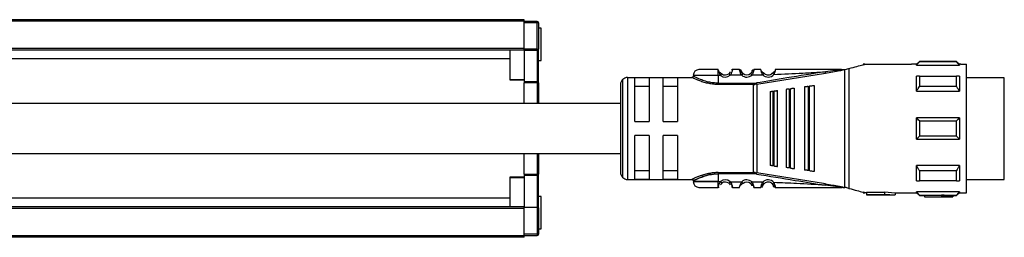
# Model space of a CAD drawing. Header units: millimetres. Extents: x -781 to 2760, y 413 to 796.
# Tile 12 of 17: x 693 to 831, y 415 to 446. Entities that reach past the tile are written whole.
import ezdxf

# ---------------------------------------------------------------- set-up
doc = ezdxf.new("R2010")
doc.units = ezdxf.units.MM

# ---------------------------------------------------------------- blocks, each defined once
blk = doc.blocks.new('Drawing View4')
at = {"color": 7, "linetype": 'Continuous', "lineweight": 25}
for p, q in [((1095.48, 18.75), (1022.48, 18.75)), ((1095.48, 18.55), (1022.48, 18.55)), ((1095.48, 18.55), (1095.48, 18.75)), ((1095.48, 14.7), (1095.48, 18.55)), ((1097.28, 18.5), (1095.48, 18.5)), ((1097.28, 18.3), (1095.48, 18.3)), ((1097.28, 18.44), (1097.28, 18.5)), ((1097.28, 18.3), (1097.28, 18.44)), ((1097.28, 14.63), (1097.28, 18.3)), ((1097.48, 18.3), (1097.28, 18.3)), ((1097.48, 18.3), (1097.48, 14.63)), ((1097.88, 17.55), (1097.48, 17.55)), ((1097.88, 13.96), (1097.88, 17.55)), ((1095.48, 14.7), (1022.48, 14.7)), ((1095.48, 14.5), (1022.48, 14.5)), ((1093.48, 14.5), (1093.48, 10.38)), ((1095.48, 14.5), (1095.48, 14.7)), ((1097.28, 14.63), (1095.48, 14.63)), ((1095.48, 14.5), (1095.48, 14.49)), ((1095.48, 14.49), (1097.28, 14.49)), ((1095.48, 14.49), (1095.48, 10.06)), ((1097.28, 14.49), (1097.28, 14.63)), ((1097.28, 14.63), (1097.39, 14.63)), ((1097.28, 14.49), (1097.28, 10.06)), ((1097.39, 14.63), (1097.48, 14.63)), ((1097.48, 10.2), (1097.48, 14.63)), ((1097.88, 13.05), (1097.88, 13.96)), ((1093.48, 13.26), (1022.48, 13.26)), ((1097.48, 13.05), (1097.88, 13.05)), ((1143.25, 12.5), (1142.98, 12.5)), ((1142.98, 12.5), (1142.98, 12.43)), ((1143.25, 12.5), (1149.77, 12.5)), ((1150.48, 12.5), (1149.77, 12.5)), ((1150.88, 12.9), (1150.48, 12.5)), ((1150.48, 12.37), (1150.48, 12.5)), ((1156.08, 12.9), (1150.88, 12.9)), ((1156.08, 12.84), (1150.88, 12.84)), ((1156.48, 12.5), (1156.08, 12.9)), ((1156.08, 12.84), (1156.08, 12.9)), ((1156.67, 12.5), (1156.48, 12.5)), ((1156.48, 12.5), (1156.48, 12.37)), ((1156.68, 12.5), (1157.48, 12.5)), ((1157.48, -5.5), (1157.48, 12.5)), ((1122.67, 11.73), (1122.67, 11.75)), ((1122.67, 11.72), (1122.67, 11.73)), ((1122.99, 10.95), (1123.19, 11.18)), ((1125.67, 11.75), (1124.68, 11.75)), ((1125.97, 10.97), (1126.17, 11.2)), ((1127.21, 11.2), (1127.2, 11.21)), ((1127.39, 11.54), (1127.38, 11.5)), ((1128.07, 9.71), (1137.73, 11.27)), ((1129.11, 11.22), (1129.13, 11.24)), ((1130.27, 11.26), (1130.26, 11.28)), ((1137.73, 11.27), (1139.5, 11.58)), ((1139.97, 11.75), (1140.19, 11.75)), ((1140.19, 11.75), (1140.41, 11.75)), ((1140.43, -4.75), (1140.43, 11.75)), ((1140.48, 11.76), (1141, 11.9)), ((1141, 11.9), (1141, -4.9)), ((1150.48, 12.37), (1156.48, 12.37)), ((1093.48, 10.38), (1095.48, 10.38)), ((1093.48, 10.38), (1093.48, 10.31)), ((1093.48, 10.31), (1095.48, 10.31)), ((1097.28, 10.06), (1095.48, 10.06)), ((1095.48, 10.06), (1095.48, 9.92)), ((1097.28, 9.92), (1095.48, 9.92)), ((1095.48, 7), (1095.48, 9.92)), ((1097.28, 10.06), (1097.28, 9.92)), ((1097.28, 9.92), (1097.48, 9.92)), ((1097.28, 9.92), (1097.28, 7)), ((1097.48, 9.92), (1097.48, 10.2)), ((1097.48, 9.92), (1097.48, 7)), ((1109.27, 10.36), (1109.27, -3.36)), ((1109.98, 10.65), (1109.98, -3.65)), ((1109.98, 10.65), (1118.98, 10.65)), ((1112.98, 10.58), (1110.98, 10.58)), ((1110.98, 4.5), (1110.98, 10.58)), ((1112.98, 10.58), (1112.98, 4.5)), ((1114.98, 4.5), (1114.98, 10.58)), ((1116.98, 10.58), (1114.98, 10.58)), ((1116.98, 10.58), (1116.98, 4.5)), ((1122.67, 10.95), (1122.67, 9.85)), ((1122.99, 10.95), (1122.67, 10.95)), ((1122.67, 9.85), (1127.64, 9.85)), ((1127.64, 9.68), (1122.67, 9.68)), ((1125.97, 10.97), (1124.36, 10.96)), ((1127.64, 9.85), (1127.64, 9.68)), ((1127.64, -2.68), (1127.64, 9.68)), ((1128.04, 9.88), (1128.07, 9.71)), ((1128.07, 9.71), (1128.07, -2.71)), ((1150.88, 10.85), (1156.08, 10.85)), ((1156.48, 10.84), (1156.48, 8.71)), ((1162.78, 10.62), (1157.48, 10.62)), ((1162.78, 7.69), (1162.78, 10.62)), ((1108.98, 9.65), (1108.98, -2.65)), ((1110.98, 9.42), (1112.98, 9.42)), ((1114.98, 9.42), (1116.98, 9.42)), ((1129.98, 8.68), (1129.98, -1.68)), ((1130.32, 8.73), (1130.52, 8.75)), ((1130.32, 8.73), (1130.32, -1.73)), ((1130.98, -1.81), (1130.98, 8.81)), ((1132.18, 8.97), (1132.18, -1.97)), ((1132.6, 9.03), (1132.8, 9.05)), ((1132.6, 9.03), (1132.6, -2.03)), ((1133.38, -2.13), (1133.38, 9.13)), ((1134.78, 9.31), (1134.78, -2.32)), ((1135.29, 9.38), (1135.29, -2.38)), ((1135.58, 9.42), (1135.49, 9.41)), ((1135.49, -2.41), (1135.49, 9.41)), ((1136.18, -2.5), (1136.18, 9.5)), ((1150.48, 8.71), (1156.48, 8.71)), ((1156.08, 9.38), (1150.88, 9.38)), ((1162.78, -3.63), (1162.78, 7.69)), ((1110.98, 4.5), (1112.98, 4.5)), ((1114.98, 4.5), (1116.98, 4.5)), ((1156.48, 5), (1150.48, 5)), ((1150.88, 4.56), (1156.08, 4.56)), ((1156.48, 5), (1156.48, 2)), ((1112.98, 2.5), (1110.98, 2.5)), ((1110.98, -3.58), (1110.98, 2.5)), ((1112.98, 2.5), (1112.98, -3.58)), ((1116.98, 2.5), (1114.98, 2.5)), ((1114.98, -3.58), (1114.98, 2.5)), ((1116.98, 2.5), (1116.98, -3.58)), ((1150.48, 2), (1156.48, 2)), ((1156.08, 2.44), (1150.88, 2.44)), ((1095.48, -2.92), (1095.48, 0)), ((1097.28, 0), (1097.28, -2.92)), ((1097.48, 0), (1097.48, -2.92)), ((1112.98, -2.42), (1110.98, -2.42)), ((1116.98, -2.42), (1114.98, -2.42)), ((1122.67, -2.68), (1127.64, -2.68)), ((1127.64, -2.85), (1127.64, -2.68)), ((1128.04, -2.88), (1128.07, -2.71)), ((1137.73, -4.27), (1128.07, -2.71)), ((1130.52, -1.75), (1130.32, -1.73)), ((1132.8, -2.05), (1132.6, -2.03)), ((1135.49, -2.41), (1135.29, -2.38)), ((1135.49, -2.41), (1135.58, -2.42)), ((1150.48, -3.84), (1150.48, -1.71)), ((1156.48, -1.71), (1150.48, -1.71)), ((1150.88, -2.38), (1156.08, -2.38)), ((1095.48, -3.31), (1093.48, -3.31)), ((1093.48, -3.31), (1093.48, -3.38)), ((1093.48, -3.38), (1095.48, -3.38)), ((1093.48, -3.38), (1093.48, -7.5)), ((1095.48, -2.92), (1097.28, -2.92)), ((1095.48, -2.92), (1095.48, -3.06)), ((1095.48, -3.06), (1097.28, -3.06)), ((1095.48, -3.06), (1095.48, -7.5)), ((1097.28, -2.92), (1097.28, -3.06)), ((1097.48, -2.92), (1097.28, -2.92)), ((1097.28, -3.06), (1097.28, -7.55)), ((1097.48, -3.2), (1097.48, -2.92)), ((1097.48, -7.63), (1097.48, -3.2)), ((1109.98, -3.65), (1118.98, -3.65)), ((1110.98, -3.58), (1112.98, -3.58)), ((1114.98, -3.58), (1116.98, -3.58)), ((1127.64, -2.85), (1122.67, -2.85)), ((1122.67, -3.95), (1122.99, -3.95)), ((1124.36, -3.96), (1124.17, -4.18)), ((1124.36, -3.96), (1125.97, -3.97)), ((1127.41, -4), (1127.2, -4.21)), ((1130.26, -4.28), (1130.49, -4.08)), ((1156.08, -3.85), (1150.88, -3.85)), ((1157.48, -3.63), (1162.78, -3.63)), ((1122.67, -4.75), (1122.67, -4.72)), ((1124.68, -4.75), (1125.67, -4.75)), ((1126.16, -4.18), (1126.17, -4.2)), ((1129.11, -4.22), (1129.13, -4.24)), ((1140.19, -4.75), (1139.96, -4.75)), ((1140.19, -4.75), (1140.43, -4.75)), ((1142.98, -5.43), (1142.98, -5.5)), ((1142.98, -5.5), (1143.25, -5.5)), ((1143.48, -5.5), (1143.25, -5.5)), ((1145.98, -5.47), (1143.48, -5.47)), ((1143.48, -5.47), (1143.48, -5.77)), ((1145.98, -5.38), (1147.48, -5.5)), ((1145.98, -5.38), (1145.98, -5.69)), ((1147.48, -5.5), (1149.77, -5.5)), ((1147.48, -5.5), (1147.48, -5.8)), ((1149.77, -5.5), (1150.48, -5.5)), ((1156.48, -5.37), (1150.48, -5.37)), ((1150.48, -5.5), (1150.88, -5.9)), ((1156.08, -5.9), (1156.48, -5.5)), ((1156.48, -5.37), (1156.48, -5.5)), ((1156.48, -5.5), (1156.68, -5.5)), ((1156.68, -5.5), (1157.48, -5.5)), ((1093.48, -6.26), (1022.48, -6.26)), ((1097.88, -6.05), (1097.48, -6.05)), ((1097.88, -10.31), (1097.88, -6.05)), ((1143.48, -5.77), (1143.48, -5.8)), ((1143.48, -5.77), (1145.98, -5.77)), ((1143.48, -5.8), (1147.48, -5.8)), ((1145.98, -5.69), (1147.48, -5.8)), ((1145.98, -5.69), (1145.98, -5.77)), ((1150.88, -5.84), (1156.08, -5.84)), ((1150.88, -5.84), (1150.88, -5.9)), ((1150.88, -5.9), (1151.58, -5.9)), ((1153.98, -5.89), (1151.58, -5.89)), ((1151.58, -5.89), (1151.58, -6.09)), ((1151.58, -6.09), (1151.58, -6.1)), ((1151.58, -6.09), (1153.98, -6.09)), ((1151.58, -6.1), (1155.58, -6.1)), ((1153.98, -5.85), (1153.98, -6.05)), ((1153.98, -6.05), (1153.98, -6.09)), ((1155.58, -5.9), (1156.08, -5.9)), ((1155.58, -5.9), (1155.58, -6.1)), ((1095.48, -7.5), (1022.48, -7.5)), ((1095.48, -7.7), (1022.48, -7.7)), ((1095.48, -7.7), (1095.48, -7.5)), ((1095.48, -7.55), (1097.28, -7.55)), ((1095.48, -11.55), (1095.48, -7.7)), ((1097.28, -7.55), (1097.28, -11.3)), ((1097.48, -7.63), (1097.48, -11.3)), ((1097.48, -10.55), (1097.88, -10.55)), ((1097.88, -10.55), (1097.88, -10.31)), ((1095.48, -11.55), (1022.48, -11.55)), ((1095.48, -11.75), (1022.48, -11.75)), ((1097.28, -11.3), (1095.48, -11.3)), ((1095.48, -11.5), (1097.28, -11.5)), ((1095.48, -11.75), (1095.48, -11.55)), ((1097.28, -11.3), (1097.28, -11.44)), ((1097.28, -11.44), (1097.28, -11.5))]:
    blk.add_line(p, q, dxfattribs=at)
at = {"color": 7, "linetype": 'Continuous', "lineweight": 25, "flags": 128}
for points in [[(1122.67, 10.95), (1121.48, 10.95), (1120.43, 10.95), (1119.64, 10.95), (1119.23, 10.95), (1119.18, 10.95)], [(1150.48, 8.71), (1150.48, 9.02), (1150.48, 9.31), (1150.48, 9.59), (1150.48, 9.86), (1150.48, 10.12), (1150.48, 10.37), (1150.48, 10.61), (1150.48, 10.84)], [(1150.88, 10.85), (1150.88, 10.69), (1150.88, 10.52), (1150.88, 10.34), (1150.88, 10.16), (1150.88, 9.97), (1150.88, 9.78), (1150.88, 9.58), (1150.88, 9.38)], [(1156.08, 9.38), (1156.08, 9.58), (1156.08, 9.78), (1156.08, 9.97), (1156.08, 10.16), (1156.08, 10.34), (1156.08, 10.52), (1156.08, 10.69), (1156.08, 10.85)], [(1130.52, -1.75), (1130.52, -0.58), (1130.52, 0.71), (1130.52, 2.08), (1130.52, 3.5), (1130.52, 4.92), (1130.52, 6.29), (1130.52, 7.58), (1130.52, 8.75)], [(1132.8, -2.05), (1132.8, -0.82), (1132.8, 0.54), (1132.8, 2), (1132.8, 3.5), (1132.8, 5), (1132.8, 6.46), (1132.8, 7.82), (1132.8, 9.05)], [(1135.29, 9.38), (1135.4, 9.4), (1135.49, 9.41)], [(1150.48, 2), (1150.48, 2.37), (1150.48, 2.75), (1150.48, 3.12), (1150.48, 3.5), (1150.48, 3.88), (1150.48, 4.25), (1150.48, 4.63), (1150.48, 5)], [(1150.88, 4.56), (1150.88, 4.29), (1150.88, 4.03), (1150.88, 3.76), (1150.88, 3.5), (1150.88, 3.24), (1150.88, 2.97), (1150.88, 2.71), (1150.88, 2.44)], [(1156.08, 2.44), (1156.08, 2.71), (1156.08, 2.97), (1156.08, 3.24), (1156.08, 3.5), (1156.08, 3.76), (1156.08, 4.03), (1156.08, 4.29), (1156.08, 4.56)], [(1150.88, -2.38), (1150.88, -2.58), (1150.88, -2.78), (1150.88, -2.97), (1150.88, -3.16), (1150.88, -3.34), (1150.88, -3.52), (1150.88, -3.69), (1150.88, -3.85)], [(1156.08, -3.85), (1156.08, -3.69), (1156.08, -3.52), (1156.08, -3.34), (1156.08, -3.16), (1156.08, -2.97), (1156.08, -2.78), (1156.08, -2.58), (1156.08, -2.38)], [(1156.48, -1.71), (1156.48, -2.02), (1156.48, -2.31), (1156.48, -2.59), (1156.48, -2.86), (1156.48, -3.12), (1156.48, -3.37), (1156.48, -3.61), (1156.48, -3.84)], [(1122.67, -3.95), (1121.48, -3.95), (1120.43, -3.95), (1119.64, -3.95), (1119.23, -3.95), (1119.18, -3.95)], [(1119.18, -3.95), (1119.23, -3.95), (1119.64, -3.95), (1120.43, -3.95), (1121.48, -3.95), (1122.67, -3.95)], [(1122.67, -2.85), (1122.67, -3.47), (1122.67, -3.95)], [(1150.48, -5.5), (1150.48, -5.49), (1150.48, -5.47), (1150.48, -5.43), (1150.48, -5.37)], [(1156.08, -5.9), (1156.08, -5.9), (1156.08, -5.89), (1156.08, -5.87), (1156.08, -5.84)], [(1097.28, -11.3), (1097.31, -11.3), (1097.35, -11.3), (1097.39, -11.3), (1097.42, -11.3), (1097.44, -11.3), (1097.46, -11.3), (1097.47, -11.3), (1097.48, -11.3)]]:
    blk.add_lwpolyline(points, dxfattribs=at)
at = {"color": 7, "linetype": 'Continuous', "lineweight": 25}
for centre, radius, start, end in [((1097.28, 18.3), 0.2, 0, 90), ((1097.28, 14.74), 0.245, 269.0206, 304.1238), ((1097.17, 14.52), 0.243, 2.4776, 27.5126), ((1097.35, 14.64), 0.128, 302.6826, 357.3862), ((1293.97, 12.89), 143.1, 179.9966, 180.0205), ((1119.98, 10.95), 0.8, 89.9996, 179.9996), ((1123.68, 11.75), 0.75, 229.5945, 310.9271), ((1125.67, 11.45), 0.3, 16.6017, 90.0042), ((1126.68, 11.75), 0.75, 227.6553, 314.363), ((1129.68, 11.75), 1.05, 222.867, 320.7053), ((1129.68, 11.75), 0.75, 222.867, 320.7053), ((1097.3, 10.24), 0.179, 262.2327, 349.1567), ((1109.98, 9.65), 1, 135, 180), ((1109.98, 9.65), 1, 90, 135), ((1123.68, 11.75), 1.05, 229.5999, 310.9287), ((1126.68, 11.75), 1.05, 227.6552, 314.3629), ((1127.64, 12.28), 2.43, 270.0027, 279.4582), ((1109.98, -2.65), 1, 180, 225), ((1097.3, -3.24), 0.179, 10.8433, 97.7673), ((1109.98, -2.65), 1, 225, 270), ((1119.98, -3.95), 0.8, 180.0004, 270.0004), ((1123.68, -4.75), 1.05, 49.0731, 130.3811), ((1123.68, -4.75), 0.75, 49.0731, 130.4057), ((1126.68, -4.75), 1.05, 45.6392, 132.3453), ((1126.68, -4.75), 0.75, 45.6374, 132.3465), ((1127.64, -5.28), 2.43, 80.5416, 89.9931), ((1129.68, -4.75), 1.05, 39.3083, 137.1337), ((1129.68, -4.75), 0.75, 39.2948, 137.1337), ((1097.28, -11.3), 0.2, 270, 359.9998)]:
    blk.add_arc(centre, radius, start, end, dxfattribs=at)
for points, knots in [([(1141, 11.9), (1141.4, 12.01), (1142.19, 12.22), (1142.72, 12.36), (1142.98, 12.43)], [0, 0, 0, 0, 0.503559, 1, 1, 1, 1]), ([(1142.98, 12.43), (1143.07, 12.45), (1143.22, 12.49), (1143.24, 12.5), (1143.25, 12.5)], [0, 0, 0, 0, 0.597948, 1, 1, 1, 1]), ([(1150.48, 12.37), (1150.55, 12.46), (1150.68, 12.62), (1150.81, 12.77), (1150.88, 12.84)], [0, 0, 0, 0, 0.553792, 1, 1, 1, 1]), ([(1156.08, 12.84), (1156.15, 12.75), (1156.29, 12.6), (1156.42, 12.44), (1156.48, 12.37)], [0, 0, 0, 0, 0.5661892, 1, 1, 1, 1]), ([(1122.67, 11.75), (1122.32, 11.75), (1121.61, 11.75), (1120.72, 11.75), (1120.1, 11.75), (1120.02, 11.75), (1119.98, 11.75)], [0, 0, 0, 0, 0.25, 0.499999, 0.75, 1, 1, 1, 1]), ([(1122.67, 10.95), (1122.67, 11.04), (1122.67, 11.21), (1122.67, 11.44), (1122.67, 11.63), (1122.67, 11.69), (1122.67, 11.72)], [0, 0, 0, 0, 0.25, 0.5, 0.75, 1, 1, 1, 1]), ([(1122.67, 11.72), (1122.68, 11.69), (1122.69, 11.65), (1122.72, 11.55), (1122.73, 11.52)], [0, 0, 0, 0, 0.6620007, 1, 1, 1, 1]), ([(1123.18, 11.16), (1123.13, 11.19), (1123.05, 11.23), (1122.94, 11.32), (1122.85, 11.39), (1122.78, 11.46), (1122.74, 11.51), (1122.73, 11.52)], [0, 0, 0, 0, 0.3045915, 0.4757624, 0.6609337, 0.8587242, 1, 1, 1, 1]), ([(1123.18, 11.16), (1123.13, 11.19), (1123.05, 11.23), (1122.94, 11.32), (1122.85, 11.39), (1122.78, 11.46), (1122.74, 11.51), (1122.73, 11.52)], [0, 0, 0, 0, 0.305354, 0.476954, 0.662588, 0.860872, 1, 1, 1, 1]), ([(1122.73, 11.52), (1122.73, 11.49), (1122.76, 11.4), (1122.84, 11.19), (1122.94, 11.03), (1122.99, 10.95)], [0, 0, 0, 0, 0.189153, 0.574673, 1, 1, 1, 1]), ([(1124.34, 11.41), (1124.34, 11.41), (1124.33, 11.39), (1124.31, 11.35), (1124.27, 11.29), (1124.22, 11.24), (1124.19, 11.2), (1124.17, 11.18)], [0, 0, 0, 0, 0.05277, 0.298048, 0.531365, 0.762116, 1, 1, 1, 1]), ([(1124.68, 11.75), (1124.68, 11.74), (1124.68, 11.74), (1124.66, 11.67), (1124.64, 11.58), (1124.59, 11.43), (1124.51, 11.21), (1124.41, 11.04), (1124.36, 10.96)], [0, 0, 0, 0, 0.144729, 0.283823, 0.416344, 0.542823, 0.779088, 1, 1, 1, 1]), ([(1124.68, 11.75), (1124.65, 11.75), (1124.6, 11.74), (1124.55, 11.72), (1124.53, 11.71)], [0, 0, 0, 0, 0.608644, 1, 1, 1, 1]), ([(1125.97, 10.97), (1125.91, 11.07), (1125.83, 11.21), (1125.76, 11.4), (1125.72, 11.52), (1125.7, 11.62), (1125.68, 11.69), (1125.67, 11.74), (1125.67, 11.75), (1125.67, 11.75)], [0, 0, 0, 0, 0.260575, 0.380139, 0.506889, 0.633746, 0.751654, 0.873628, 1, 1, 1, 1]), ([(1125.82, 11.66), (1125.8, 11.67), (1125.77, 11.68), (1125.72, 11.69), (1125.69, 11.69), (1125.68, 11.68)], [0, 0, 0, 0, 0.4245237, 0.8401709, 1, 1, 1, 1]), ([(1125.91, 11.63), (1125.89, 11.65), (1125.87, 11.67), (1125.82, 11.67), (1125.77, 11.62), (1125.76, 11.55), (1125.75, 11.51)], [0, 0, 0, 0, 0.2245337, 0.4683612, 0.728158, 1, 1, 1, 1]), ([(1125.96, 11.32), (1125.95, 11.35), (1125.94, 11.42), (1125.95, 11.49), (1125.96, 11.51), (1125.96, 11.51), (1125.96, 11.51)], [0, 0, 0, 0, 0.341782, 0.667757, 0.972953, 1, 1, 1, 1]), ([(1126.16, 11.18), (1126.14, 11.2), (1126.09, 11.25), (1126.03, 11.33), (1125.98, 11.41), (1125.96, 11.46), (1125.95, 11.48)], [0, 0, 0, 0, 0.237806, 0.481918, 0.735525, 1, 1, 1, 1]), ([(1126.17, 11.2), (1126.15, 11.22), (1126.11, 11.26), (1126.06, 11.32), (1126.02, 11.38), (1125.99, 11.44), (1125.96, 11.52), (1125.96, 11.53), (1125.96, 11.54)], [0, 0, 0, 0, 0.128473, 0.244247, 0.350551, 0.471184, 0.69326, 1, 1, 1, 1]), ([(1127.4, 11.49), (1127.39, 11.47), (1127.38, 11.42), (1127.33, 11.34), (1127.28, 11.26), (1127.23, 11.22), (1127.21, 11.2)], [0, 0, 0, 0, 0.264832, 0.518399, 0.762522, 1, 1, 1, 1]), ([(1127.41, 11), (1127.38, 11.03), (1127.33, 11.08), (1127.26, 11.15), (1127.22, 11.19), (1127.21, 11.2), (1127.21, 11.2)], [0, 0, 0, 0, 0.325293, 0.650586, 0.975879, 1, 1, 1, 1]), ([(1127.44, 11.63), (1127.44, 11.63), (1127.42, 11.6), (1127.4, 11.57), (1127.39, 11.54)], [0, 0, 0, 0, 0.101351, 1, 1, 1, 1]), ([(1127.39, 11.51), (1127.39, 11.51), (1127.4, 11.5), (1127.41, 11.43), (1127.4, 11.37), (1127.4, 11.33)], [0, 0, 0, 0, 0.302275, 0.642106, 1, 1, 1, 1]), ([(1127.68, 11.75), (1127.68, 11.75), (1127.68, 11.74), (1127.67, 11.69), (1127.65, 11.62), (1127.62, 11.53), (1127.59, 11.41), (1127.53, 11.23), (1127.46, 11.09), (1127.41, 11)], [0, 0, 0, 0, 0.130596, 0.243598, 0.365223, 0.490036, 0.623138, 0.753138, 1, 1, 1, 1]), ([(1127.6, 11.52), (1127.59, 11.55), (1127.57, 11.62), (1127.53, 11.67), (1127.48, 11.67), (1127.45, 11.64), (1127.44, 11.63)], [0, 0, 0, 0, 0.272663, 0.533197, 0.776768, 1, 1, 1, 1]), ([(1127.67, 11.69), (1127.66, 11.69), (1127.63, 11.69), (1127.58, 11.68), (1127.55, 11.67), (1127.53, 11.66)], [0, 0, 0, 0, 0.138915, 0.565007, 1, 1, 1, 1]), ([(1127.63, 11.54), (1127.64, 11.59), (1127.66, 11.68), (1127.68, 11.74), (1127.68, 11.75), (1127.68, 11.75)], [0, 0, 0, 0, 0.461752, 0.729508, 1, 1, 1, 1]), ([(1128.67, 11.75), (1128.48, 11.75), (1128.16, 11.75), (1127.83, 11.75), (1127.68, 11.75)], [0, 0, 0, 0, 0.559996, 1, 1, 1, 1]), ([(1137.71, 11.45), (1135.9, 11.16), (1132.68, 10.65), (1129.46, 10.12), (1128.04, 9.88)], [0, 0, 0, 0, 0.5601316, 1, 1, 1, 1]), ([(1128.91, 11.04), (1128.86, 11.12), (1128.8, 11.26), (1128.74, 11.43), (1128.7, 11.57), (1128.68, 11.68), (1128.67, 11.74), (1128.67, 11.75), (1128.67, 11.75)], [0, 0, 0, 0, 0.254121, 0.381809, 0.507323, 0.736087, 0.865704, 1, 1, 1, 1]), ([(1129.11, 11.22), (1129.09, 11.24), (1129.05, 11.26), (1128.98, 11.31), (1128.91, 11.37), (1128.83, 11.44), (1128.76, 11.51), (1128.72, 11.55), (1128.71, 11.57)], [0, 0, 0, 0, 0.142352, 0.295226, 0.460121, 0.637791, 0.827041, 1, 1, 1, 1]), ([(1128.91, 11.04), (1128.93, 11.06), (1128.99, 11.12), (1129.06, 11.18), (1129.1, 11.22), (1129.11, 11.22), (1129.11, 11.22)], [0, 0, 0, 0, 0.329331, 0.658662, 0.987992, 1, 1, 1, 1]), ([(1130.64, 11.58), (1130.63, 11.56), (1130.59, 11.53), (1130.52, 11.46), (1130.46, 11.4), (1130.39, 11.34), (1130.32, 11.3), (1130.29, 11.27), (1130.27, 11.26)], [0, 0, 0, 0, 0.165586, 0.356662, 0.535912, 0.702186, 0.856372, 1, 1, 1, 1]), ([(1130.49, 11.09), (1130.46, 11.11), (1130.4, 11.16), (1130.32, 11.22), (1130.28, 11.26), (1130.27, 11.26), (1130.27, 11.26)], [0, 0, 0, 0, 0.329696, 0.659392, 0.989088, 1, 1, 1, 1]), ([(1130.64, 11.58), (1130.64, 11.57), (1130.64, 11.54), (1130.62, 11.45), (1130.57, 11.3), (1130.52, 11.17), (1130.49, 11.09)], [0, 0, 0, 0, 0.069566, 0.299348, 0.533277, 1, 1, 1, 1]), ([(1130.49, 11.09), (1131.84, 11.14), (1134.24, 11.23), (1136.65, 11.38), (1137.71, 11.45)], [0, 0, 0, 0, 0.560035, 1, 1, 1, 1]), ([(1130.68, 11.75), (1130.68, 11.75), (1130.68, 11.74), (1130.67, 11.69), (1130.65, 11.62), (1130.64, 11.58)], [0, 0, 0, 0, 0.294039, 0.578495, 1, 1, 1, 1]), ([(1139.97, 11.75), (1138.23, 11.75), (1135.14, 11.75), (1132.04, 11.75), (1130.68, 11.75)], [0, 0, 0, 0, 0.55991, 1, 1, 1, 1]), ([(1139.78, 11.69), (1139.55, 11.66), (1138.86, 11.59), (1138.17, 11.51), (1137.71, 11.45)], [0, 0, 0, 0, 0.336936, 1, 1, 1, 1]), ([(1137.71, 11.45), (1137.71, 11.44), (1137.71, 11.43), (1137.72, 11.39), (1137.72, 11.34), (1137.73, 11.3), (1137.73, 11.28), (1137.73, 11.27)], [0, 0, 0, 0, 0.0916028, 0.2495145, 0.4999002, 0.7646356, 1, 1, 1, 1]), ([(1139.5, 11.58), (1139.63, 11.6), (1139.85, 11.63), (1140.09, 11.69), (1140.18, 11.73), (1140.2, 11.73), (1140.2, 11.74), (1140.2, 11.75), (1140.2, 11.75), (1140.19, 11.75)], [0, 0, 0, 0, 0.494068, 0.885973, 0.924242, 0.945102, 0.963222, 0.980822, 1, 1, 1, 1]), ([(1139.97, 11.75), (1140.02, 11.75), (1140.09, 11.75), (1140.15, 11.75), (1140.17, 11.74), (1140.17, 11.74), (1140.18, 11.74), (1140.18, 11.74), (1140.18, 11.74), (1140.18, 11.74), (1140.17, 11.74), (1140.15, 11.73), (1140.02, 11.71), (1139.89, 11.7), (1139.78, 11.69)], [0, 0, 0, 0, 0.265411, 0.325307, 0.338215, 0.348853, 0.353315, 0.357365, 0.359355, 0.361401, 0.36591, 0.37717, 0.482443, 1, 1, 1, 1]), ([(1140.43, 11.75), (1140.42, 11.75), (1140.42, 11.75), (1140.41, 11.75), (1140.41, 11.75)], [0, 0, 0, 0, 0.5523958, 1, 1, 1, 1]), ([(1140.43, 11.75), (1140.44, 11.75), (1140.45, 11.75), (1140.47, 11.76), (1140.48, 11.76)], [0, 0, 0, 0, 0.5006137, 1, 1, 1, 1]), ([(1119.18, 10.85), (1119.17, 10.83), (1119.17, 10.79), (1119.14, 10.74), (1119.12, 10.71), (1119.08, 10.68), (1119.03, 10.65), (1118.99, 10.65), (1118.97, 10.65)], [0, 0, 0, 0, 0.239931, 0.369377, 0.501524, 0.633446, 0.762247, 1, 1, 1, 1]), ([(1121.68, 9.76), (1121.59, 9.77), (1121.25, 9.82), (1120.7, 9.96), (1120.09, 10.16), (1119.59, 10.37), (1119.23, 10.53), (1119.01, 10.63), (1118.99, 10.64), (1118.98, 10.65)], [0, 0, 0, 0, 0.058005, 0.221383, 0.387996, 0.55011, 0.713007, 0.864869, 1, 1, 1, 1]), ([(1122.67, 9.85), (1122.45, 9.86), (1121.99, 9.88), (1121.24, 10.01), (1120.64, 10.2), (1119.97, 10.45), (1119.49, 10.69), (1119.23, 10.82), (1119.15, 10.86), (1119.18, 10.85), (1119.18, 10.85)], [0, 0, 0, 0, 0.119643, 0.249053, 0.420317, 0.499119, 0.748929, 0.878027, 0.999989, 1, 1, 1, 1]), ([(1122.67, 9.68), (1122.48, 9.68), (1122.14, 9.68), (1121.82, 9.74), (1121.68, 9.76)], [0, 0, 0, 0, 0.575662, 1, 1, 1, 1]), ([(1127.41, 11), (1127.69, 11.01), (1128.19, 11.02), (1128.69, 11.03), (1128.91, 11.04)], [0, 0, 0, 0, 0.560003, 1, 1, 1, 1]), ([(1127.64, 9.68), (1127.68, 9.68), (1127.75, 9.68), (1127.83, 9.68), (1127.86, 9.69)], [0, 0, 0, 0, 0.559726, 1, 1, 1, 1]), ([(1128.07, 9.71), (1128.03, 9.71), (1127.96, 9.7), (1127.89, 9.69), (1127.86, 9.69)], [0, 0, 0, 0, 0.559933, 1, 1, 1, 1]), ([(1150.88, 10.85), (1150.8, 10.85), (1150.66, 10.84), (1150.53, 10.84), (1150.48, 10.84)], [0, 0, 0, 0, 0.566189, 1, 1, 1, 1]), ([(1156.48, 10.84), (1156.4, 10.84), (1156.27, 10.84), (1156.14, 10.85), (1156.08, 10.85)], [0, 0, 0, 0, 0.553792, 1, 1, 1, 1]), ([(1129.98, 8.68), (1129.98, 8.68), (1129.99, 8.68), (1130.08, 8.69), (1130.17, 8.71), (1130.26, 8.72), (1130.3, 8.72), (1130.32, 8.73)], [0, 0, 0, 0, 0.323921, 0.5874, 0.803788, 0.901229, 1, 1, 1, 1]), ([(1130.58, 8.76), (1130.56, 8.76), (1130.55, 8.76), (1130.53, 8.75), (1130.52, 8.75)], [0, 0, 0, 0, 0.559946, 1, 1, 1, 1]), ([(1130.58, 8.76), (1130.62, 8.77), (1130.72, 8.78), (1130.85, 8.8), (1130.95, 8.81), (1130.97, 8.81), (1130.98, 8.81)], [0, 0, 0, 0, 0.1848998, 0.4087119, 0.6859847, 1, 1, 1, 1]), ([(1132.6, 9.03), (1132.58, 9.02), (1132.52, 9.02), (1132.42, 9), (1132.3, 8.99), (1132.2, 8.97), (1132.18, 8.97), (1132.18, 8.97)], [0, 0, 0, 0, 0.097342, 0.196469, 0.405839, 0.669699, 1, 1, 1, 1]), ([(1132.88, 9.06), (1132.86, 9.06), (1132.84, 9.06), (1132.81, 9.06), (1132.8, 9.05)], [0, 0, 0, 0, 0.559949, 1, 1, 1, 1]), ([(1133.38, 9.13), (1133.37, 9.13), (1133.35, 9.13), (1133.23, 9.11), (1133.09, 9.09), (1132.97, 9.08), (1132.91, 9.07), (1132.88, 9.06)], [0, 0, 0, 0, 0.3057903, 0.5705685, 0.8013867, 0.9041325, 1, 1, 1, 1]), ([(1135.29, 9.38), (1135.26, 9.38), (1135.2, 9.37), (1135.07, 9.35), (1134.93, 9.34), (1134.8, 9.32), (1134.78, 9.32), (1134.78, 9.31)], [0, 0, 0, 0, 0.095969, 0.193666, 0.400239, 0.664134, 1, 1, 1, 1]), ([(1136.18, 9.5), (1136.16, 9.5), (1136.14, 9.5), (1135.99, 9.48), (1135.82, 9.45), (1135.68, 9.43), (1135.61, 9.43), (1135.58, 9.42)], [0, 0, 0, 0, 0.3259376, 0.6034709, 0.8153265, 0.9105208, 1, 1, 1, 1]), ([(1150.48, 8.71), (1150.55, 8.84), (1150.68, 9.06), (1150.81, 9.28), (1150.88, 9.38)], [0, 0, 0, 0, 0.553742, 1, 1, 1, 1]), ([(1156.08, 9.38), (1156.15, 9.25), (1156.29, 9.03), (1156.42, 8.81), (1156.48, 8.71)], [0, 0, 0, 0, 0.566235, 1, 1, 1, 1]), ([(1108.98, 7), (1106.73, 7), (1102.12, 7), (1095.5, 7), (1089.49, 7), (1084.54, 7), (1080.34, 7), (1076.5, 7), (1072.65, 7), (1067.94, 7), (1062.36, 7), (1055.9, 7), (1049.51, 7), (1042.97, 7), (1036.09, 7), (1029.17, 7), (1024.55, 7), (1022.48, 7)], [0, 0, 0, 0, 0.077282, 0.159125, 0.228378, 0.285073, 0.330193, 0.373714, 0.418243, 0.463783, 0.537221, 0.612097, 0.688243, 0.759578, 0.839642, 0.927806, 1, 1, 1, 1]), ([(1150.88, 4.56), (1150.8, 4.64), (1150.66, 4.79), (1150.53, 4.94), (1150.48, 5)], [0, 0, 0, 0, 0.566189, 1, 1, 1, 1]), ([(1156.48, 5), (1156.4, 4.92), (1156.27, 4.77), (1156.14, 4.62), (1156.08, 4.56)], [0, 0, 0, 0, 0.553792, 1, 1, 1, 1]), ([(1150.48, 2), (1150.55, 2.08), (1150.68, 2.23), (1150.81, 2.38), (1150.88, 2.44)], [0, 0, 0, 0, 0.553792, 1, 1, 1, 1]), ([(1156.08, 2.44), (1156.15, 2.36), (1156.29, 2.21), (1156.42, 2.06), (1156.48, 2)], [0, 0, 0, 0, 0.566189, 1, 1, 1, 1]), ([(1022.48, 0), (1022.64, 0), (1024.93, 0), (1029.36, 0), (1035.81, 0), (1042.21, 0), (1048.75, 0), (1055.64, 0), (1063.08, 0), (1070.83, 0), (1077.59, 0), (1083.23, 0), (1087.61, 0), (1091.45, 0), (1095.15, 0), (1099.25, 0), (1103.98, 0), (1107.35, 0), (1108.98, 0)], [0, 0, 0, 0, 0.005891, 0.079255, 0.15406, 0.230141, 0.301716, 0.381807, 0.469747, 0.560366, 0.65098, 0.704137, 0.755757, 0.802721, 0.836725, 0.883791, 0.943944, 1, 1, 1, 1]), ([(1122.67, -2.68), (1122.46, -2.68), (1121.99, -2.7), (1121.29, -2.82), (1120.61, -2.99), (1120.02, -3.19), (1119.54, -3.39), (1119.21, -3.54), (1119, -3.63), (1118.98, -3.64), (1118.98, -3.65)], [0, 0, 0, 0, 0.111654, 0.24051, 0.376183, 0.512093, 0.644057, 0.773959, 0.895726, 1, 1, 1, 1]), ([(1127.86, -2.69), (1127.82, -2.68), (1127.75, -2.68), (1127.67, -2.68), (1127.64, -2.68)], [0, 0, 0, 0, 0.560115, 1, 1, 1, 1]), ([(1127.86, -2.69), (1127.9, -2.69), (1127.97, -2.7), (1128.04, -2.71), (1128.07, -2.71)], [0, 0, 0, 0, 0.560253, 1, 1, 1, 1]), ([(1130.32, -1.73), (1130.3, -1.72), (1130.26, -1.72), (1130.17, -1.71), (1130.08, -1.69), (1129.99, -1.68), (1129.98, -1.68), (1129.98, -1.68)], [0, 0, 0, 0, 0.096571, 0.197429, 0.41274, 0.676188, 1, 1, 1, 1]), ([(1130.52, -1.75), (1130.53, -1.75), (1130.55, -1.76), (1130.57, -1.76), (1130.58, -1.76)], [0, 0, 0, 0, 0.553505, 1, 1, 1, 1]), ([(1130.58, -1.76), (1130.6, -1.76), (1130.65, -1.77), (1130.74, -1.78), (1130.85, -1.8), (1130.95, -1.81), (1130.97, -1.81), (1130.98, -1.81)], [0, 0, 0, 0, 0.092113, 0.190371, 0.409273, 0.68628, 1, 1, 1, 1]), ([(1132.6, -2.03), (1132.58, -2.02), (1132.53, -2.02), (1132.42, -2), (1132.3, -1.99), (1132.2, -1.97), (1132.18, -1.97), (1132.18, -1.97)], [0, 0, 0, 0, 0.095358, 0.192264, 0.405805, 0.669689, 1, 1, 1, 1]), ([(1132.8, -2.05), (1132.82, -2.06), (1132.84, -2.06), (1132.86, -2.06), (1132.88, -2.06)], [0, 0, 0, 0, 0.553052, 1, 1, 1, 1]), ([(1132.88, -2.06), (1132.9, -2.07), (1132.96, -2.08), (1133.08, -2.09), (1133.22, -2.11), (1133.35, -2.13), (1133.37, -2.13), (1133.38, -2.13)], [0, 0, 0, 0, 0.090894, 0.187707, 0.403221, 0.680517, 1, 1, 1, 1]), ([(1135.29, -2.38), (1135.26, -2.38), (1135.2, -2.37), (1135.07, -2.35), (1134.93, -2.34), (1134.8, -2.32), (1134.78, -2.32), (1134.78, -2.32)], [0, 0, 0, 0, 0.09377, 0.189049, 0.400199, 0.66412, 1, 1, 1, 1]), ([(1135.58, -2.42), (1135.61, -2.43), (1135.68, -2.43), (1135.82, -2.45), (1135.99, -2.48), (1136.14, -2.5), (1136.16, -2.5), (1136.18, -2.5)], [0, 0, 0, 0, 0.089482, 0.184693, 0.396628, 0.674165, 1, 1, 1, 1]), ([(1150.88, -2.38), (1150.8, -2.25), (1150.66, -2.03), (1150.53, -1.81), (1150.48, -1.71)], [0, 0, 0, 0, 0.566235, 1, 1, 1, 1]), ([(1156.48, -1.71), (1156.4, -1.84), (1156.27, -2.06), (1156.14, -2.28), (1156.08, -2.38)], [0, 0, 0, 0, 0.553742, 1, 1, 1, 1]), ([(1118.97, -3.65), (1118.99, -3.65), (1119.03, -3.65), (1119.08, -3.68), (1119.12, -3.71), (1119.14, -3.74), (1119.17, -3.79), (1119.17, -3.83), (1119.18, -3.85)], [0, 0, 0, 0, 0.23785, 0.366664, 0.498577, 0.630701, 0.760116, 1, 1, 1, 1]), ([(1119.18, -3.85), (1119.18, -3.85), (1119.15, -3.86), (1119.23, -3.82), (1119.49, -3.69), (1119.97, -3.45), (1120.48, -3.26), (1120.84, -3.14), (1121.24, -3.01), (1121.62, -2.96), (1121.76, -2.93)], [0, 0, 0, 0, 0.000008, 0.146295, 0.301126, 0.600743, 0.695253, 0.751166, 0.901022, 1, 1, 1, 1]), ([(1121.76, -2.93), (1121.62, -2.96), (1121.16, -3.03), (1120.65, -3.2), (1119.97, -3.45), (1119.5, -3.68), (1119.21, -3.83), (1119.19, -3.84), (1119.18, -3.85)], [0, 0, 0, 0, 0.0990222, 0.304535, 0.3990559, 0.6987824, 0.8536919, 1, 1, 1, 1]), ([(1121.76, -2.93), (1121.84, -2.92), (1122.14, -2.86), (1122.45, -2.86), (1122.67, -2.85)], [0, 0, 0, 0, 0.2815864, 1, 1, 1, 1]), ([(1122.67, -4.72), (1122.67, -4.69), (1122.67, -4.63), (1122.67, -4.44), (1122.67, -4.21), (1122.67, -4.04), (1122.67, -3.95)], [0, 0, 0, 0, 0.25, 0.5, 0.75, 1, 1, 1, 1]), ([(1122.67, -4.72), (1122.68, -4.69), (1122.7, -4.62), (1122.75, -4.42), (1122.84, -4.19), (1122.94, -4.03), (1122.99, -3.95)], [0, 0, 0, 0, 0.255033, 0.493765, 0.735694, 1, 1, 1, 1]), ([(1122.99, -3.95), (1123.02, -3.98), (1123.07, -4.04), (1123.14, -4.12), (1123.18, -4.17), (1123.19, -4.18), (1123.19, -4.18)], [0, 0, 0, 0, 0.25, 0.5, 0.75, 1, 1, 1, 1]), ([(1124.36, -3.96), (1124.42, -4.05), (1124.51, -4.2), (1124.58, -4.39), (1124.64, -4.55), (1124.67, -4.67), (1124.68, -4.74), (1124.68, -4.74), (1124.68, -4.75)], [0, 0, 0, 0, 0.257236, 0.385592, 0.515018, 0.745451, 0.869592, 1, 1, 1, 1]), ([(1124.68, -4.75), (1124.68, -4.74), (1124.68, -4.74), (1124.66, -4.67), (1124.64, -4.58), (1124.59, -4.43), (1124.51, -4.21), (1124.41, -4.04), (1124.36, -3.96)], [0, 0, 0, 0, 0.145861, 0.284683, 0.416939, 0.543177, 0.7791, 1, 1, 1, 1]), ([(1125.67, -4.75), (1125.67, -4.75), (1125.67, -4.74), (1125.68, -4.68), (1125.71, -4.59), (1125.75, -4.45), (1125.82, -4.23), (1125.92, -4.06), (1125.97, -3.97)], [0, 0, 0, 0, 0.140832, 0.276128, 0.406355, 0.532039, 0.771082, 1, 1, 1, 1]), ([(1125.97, -3.97), (1125.99, -4), (1126.05, -4.06), (1126.11, -4.13), (1126.15, -4.17), (1126.15, -4.18), (1126.16, -4.18)], [0, 0, 0, 0, 0.329544, 0.659087, 0.988631, 1, 1, 1, 1]), ([(1128.91, -4.04), (1128.63, -4.03), (1128.13, -4.01), (1127.63, -4), (1127.41, -4)], [0, 0, 0, 0, 0.559997, 1, 1, 1, 1]), ([(1127.41, -4), (1127.46, -4.09), (1127.53, -4.23), (1127.59, -4.41), (1127.64, -4.56), (1127.66, -4.68), (1127.68, -4.74), (1127.68, -4.75), (1127.68, -4.75)], [0, 0, 0, 0, 0.252032, 0.381501, 0.511969, 0.740869, 0.868568, 1, 1, 1, 1]), ([(1128.04, -2.88), (1129.85, -3.18), (1133.07, -3.71), (1136.29, -4.23), (1137.71, -4.45)], [0, 0, 0, 0, 0.5598813, 1, 1, 1, 1]), ([(1128.7, -4.56), (1128.71, -4.55), (1128.71, -4.52), (1128.74, -4.42), (1128.8, -4.26), (1128.86, -4.12), (1128.91, -4.04)], [0, 0, 0, 0, 0.083735, 0.310847, 0.541557, 1, 1, 1, 1]), ([(1128.91, -4.04), (1128.93, -4.06), (1128.99, -4.12), (1129.06, -4.18), (1129.1, -4.22), (1129.11, -4.22), (1129.11, -4.22)], [0, 0, 0, 0, 0.329444, 0.658887, 0.988331, 1, 1, 1, 1]), ([(1137.71, -4.45), (1136.36, -4.37), (1133.96, -4.22), (1131.55, -4.13), (1130.49, -4.08)], [0, 0, 0, 0, 0.559911, 1, 1, 1, 1]), ([(1130.49, -4.08), (1130.52, -4.17), (1130.59, -4.34), (1130.65, -4.56), (1130.67, -4.68), (1130.68, -4.74), (1130.68, -4.75), (1130.68, -4.75)], [0, 0, 0, 0, 0.262172, 0.507602, 0.72834, 0.860106, 1, 1, 1, 1]), ([(1150.48, -3.84), (1150.55, -3.84), (1150.68, -3.84), (1150.81, -3.85), (1150.88, -3.85)], [0, 0, 0, 0, 0.5537923, 1, 1, 1, 1]), ([(1156.08, -3.85), (1156.15, -3.85), (1156.29, -3.84), (1156.42, -3.84), (1156.48, -3.84)], [0, 0, 0, 0, 0.5661893, 1, 1, 1, 1]), ([(1119.98, -4.75), (1120.02, -4.75), (1120.1, -4.75), (1120.72, -4.75), (1121.61, -4.75), (1122.32, -4.75), (1122.67, -4.75)], [0, 0, 0, 0, 0.249999, 0.499999, 0.749999, 1, 1, 1, 1]), ([(1122.67, -4.75), (1122.7, -4.75), (1122.75, -4.74), (1122.8, -4.72), (1122.82, -4.71)], [0, 0, 0, 0, 0.606418, 1, 1, 1, 1]), ([(1123.19, -4.18), (1123.17, -4.2), (1123.13, -4.23), (1123.08, -4.29), (1123.04, -4.35), (1123.01, -4.39), (1123.01, -4.41), (1123.01, -4.41)], [0, 0, 0, 0, 0.242839, 0.47865, 0.717893, 0.970599, 1, 1, 1, 1]), ([(1124.17, -4.18), (1124.18, -4.2), (1124.22, -4.23), (1124.27, -4.29), (1124.31, -4.34), (1124.33, -4.39), (1124.34, -4.41), (1124.34, -4.41)], [0, 0, 0, 0, 0.213141, 0.435836, 0.683866, 0.93411, 1, 1, 1, 1]), ([(1124.68, -4.75), (1124.65, -4.75), (1124.6, -4.74), (1124.55, -4.72), (1124.53, -4.71)], [0, 0, 0, 0, 0.607467, 1, 1, 1, 1]), ([(1125.72, -4.53), (1125.74, -4.52), (1125.78, -4.48), (1125.85, -4.41), (1125.93, -4.33), (1126.03, -4.25), (1126.11, -4.21), (1126.16, -4.18)], [0, 0, 0, 0, 0.140673, 0.338288, 0.523574, 0.695046, 1, 1, 1, 1]), ([(1127.2, -4.21), (1127.22, -4.23), (1127.25, -4.27), (1127.3, -4.33), (1127.33, -4.38), (1127.36, -4.43), (1127.37, -4.48), (1127.39, -4.52), (1127.39, -4.53), (1127.39, -4.54)], [0, 0, 0, 0, 0.123014, 0.237615, 0.348765, 0.461883, 0.577963, 0.716125, 1, 1, 1, 1]), ([(1127.21, -4.2), (1127.26, -4.22), (1127.33, -4.27), (1127.43, -4.35), (1127.51, -4.42), (1127.58, -4.49), (1127.62, -4.53), (1127.63, -4.55)], [0, 0, 0, 0, 0.301002, 0.470144, 0.652979, 0.847956, 1, 1, 1, 1]), ([(1127.21, -4.2), (1127.26, -4.22), (1127.33, -4.27), (1127.43, -4.35), (1127.51, -4.42), (1127.58, -4.49), (1127.61, -4.53), (1127.63, -4.55)], [0, 0, 0, 0, 0.30121, 0.470472, 0.653445, 0.848578, 1, 1, 1, 1]), ([(1127.68, -4.75), (1127.68, -4.75), (1127.68, -4.74), (1127.67, -4.68), (1127.65, -4.59), (1127.63, -4.54)], [0, 0, 0, 0, 0.285763, 0.563157, 1, 1, 1, 1]), ([(1127.68, -4.75), (1127.87, -4.75), (1128.19, -4.75), (1128.52, -4.75), (1128.67, -4.75)], [0, 0, 0, 0, 0.560004, 1, 1, 1, 1]), ([(1128.71, -4.53), (1128.71, -4.53), (1128.69, -4.6), (1128.68, -4.68), (1128.67, -4.74), (1128.67, -4.75), (1128.67, -4.75)], [0, 0, 0, 0, 0.0008444, 0.4845003, 0.7417822, 1, 1, 1, 1]), ([(1128.67, -4.75), (1128.67, -4.75), (1128.67, -4.74), (1128.68, -4.69), (1128.69, -4.61), (1128.7, -4.56)], [0, 0, 0, 0, 0.300875, 0.591175, 1, 1, 1, 1]), ([(1128.68, -4.69), (1128.69, -4.69), (1128.71, -4.69), (1128.76, -4.69), (1128.8, -4.67), (1128.82, -4.67)], [0, 0, 0, 0, 0.160881, 0.575948, 1, 1, 1, 1]), ([(1128.71, -4.57), (1128.72, -4.55), (1128.76, -4.51), (1128.83, -4.44), (1128.91, -4.37), (1128.98, -4.31), (1129.05, -4.26), (1129.09, -4.24), (1129.11, -4.22)], [0, 0, 0, 0, 0.172468, 0.361821, 0.539594, 0.704586, 0.857555, 1, 1, 1, 1]), ([(1128.74, -4.54), (1128.75, -4.57), (1128.77, -4.63), (1128.82, -4.67), (1128.86, -4.68), (1128.89, -4.65), (1128.91, -4.63)], [0, 0, 0, 0, 0.272024, 0.532114, 0.77608, 1, 1, 1, 1]), ([(1128.95, -4.52), (1128.95, -4.51), (1128.94, -4.51), (1128.93, -4.45), (1128.93, -4.39), (1128.93, -4.36)], [0, 0, 0, 0, 0.273145, 0.627075, 1, 1, 1, 1]), ([(1128.94, -4.5), (1128.95, -4.48), (1128.97, -4.44), (1129.01, -4.36), (1129.05, -4.29), (1129.09, -4.24), (1129.11, -4.22)], [0, 0, 0, 0, 0.264405, 0.518064, 0.762355, 1, 1, 1, 1]), ([(1130.26, -4.28), (1130.27, -4.29), (1130.29, -4.32), (1130.32, -4.36), (1130.34, -4.41), (1130.37, -4.46), (1130.39, -4.52), (1130.39, -4.53), (1130.39, -4.54)], [0, 0, 0, 0, 0.110257, 0.218192, 0.32906, 0.447725, 0.716305, 1, 1, 1, 1]), ([(1130.27, -4.26), (1130.28, -4.28), (1130.32, -4.32), (1130.36, -4.39), (1130.39, -4.46), (1130.41, -4.5), (1130.41, -4.51)], [0, 0, 0, 0, 0.237745, 0.4820036, 0.7355836, 1, 1, 1, 1]), ([(1130.45, -4.63), (1130.44, -4.63), (1130.42, -4.6), (1130.4, -4.57), (1130.39, -4.54)], [0, 0, 0, 0, 0.1372176, 1, 1, 1, 1]), ([(1130.43, -4.39), (1130.43, -4.42), (1130.42, -4.47), (1130.41, -4.51), (1130.4, -4.52), (1130.4, -4.52)], [0, 0, 0, 0, 0.4152723, 0.806958, 1, 1, 1, 1]), ([(1130.44, -4.63), (1130.46, -4.65), (1130.48, -4.68), (1130.53, -4.68), (1130.58, -4.64), (1130.6, -4.58), (1130.61, -4.55)], [0, 0, 0, 0, 0.221812, 0.465472, 0.726546, 1, 1, 1, 1]), ([(1130.53, -4.67), (1130.55, -4.68), (1130.58, -4.69), (1130.63, -4.7), (1130.66, -4.7), (1130.67, -4.7)], [0, 0, 0, 0, 0.418305, 0.828044, 1, 1, 1, 1]), ([(1130.68, -4.75), (1132.42, -4.75), (1135.51, -4.75), (1138.6, -4.75), (1139.96, -4.75)], [0, 0, 0, 0, 0.560093, 1, 1, 1, 1]), ([(1137.71, -4.45), (1137.71, -4.43), (1137.72, -4.39), (1137.72, -4.34), (1137.73, -4.3), (1137.73, -4.28), (1137.73, -4.27)], [0, 0, 0, 0, 0.244855, 0.499998, 0.755142, 1, 1, 1, 1]), ([(1139.96, -4.75), (1140.03, -4.75), (1140.1, -4.75), (1140.17, -4.74), (1140.18, -4.73), (1140.19, -4.73), (1140.19, -4.73), (1140.19, -4.73), (1140.19, -4.73), (1140.19, -4.73), (1140.19, -4.73), (1140.19, -4.73), (1140.18, -4.73), (1140.16, -4.72), (1140.1, -4.72), (1139.75, -4.68), (1138.94, -4.6), (1138.18, -4.51), (1137.71, -4.45)], [0, 0, 0, 0, 0.072214, 0.081722, 0.08512, 0.087091, 0.087737, 0.087997, 0.088232, 0.08846, 0.088702, 0.089289, 0.091106, 0.093934, 0.116011, 0.155655, 0.482183, 1, 1, 1, 1]), ([(1137.73, -4.27), (1138.37, -4.37), (1139.16, -4.5), (1139.97, -4.66), (1140.14, -4.71), (1140.18, -4.73), (1140.2, -4.73), (1140.2, -4.74), (1140.2, -4.74), (1140.2, -4.75), (1140.2, -4.75), (1140.19, -4.75)], [0, 0, 0, 0, 0.755693, 0.934963, 0.959842, 0.977411, 0.983893, 0.989328, 0.991876, 0.994439, 1, 1, 1, 1]), ([(1140.18, -4.74), (1140.17, -4.74), (1140.17, -4.74), (1140.17, -4.74), (1140.15, -4.75), (1140.13, -4.75), (1140.12, -4.75)], [0, 0, 0, 0, 0.068493, 0.149045, 0.357724, 1, 1, 1, 1]), ([(1140.48, -4.76), (1140.48, -4.76), (1140.46, -4.75), (1140.44, -4.75), (1140.43, -4.75)], [0, 0, 0, 0, 0.483169, 1, 1, 1, 1]), ([(1141, -4.9), (1140.9, -4.87), (1140.74, -4.83), (1140.56, -4.78), (1140.48, -4.76)], [0, 0, 0, 0, 0.580302, 1, 1, 1, 1]), ([(1141, -4.9), (1141.4, -5), (1142.19, -5.21), (1142.72, -5.36), (1142.98, -5.43)], [0, 0, 0, 0, 0.503572, 1, 1, 1, 1]), ([(1143.25, -5.5), (1143.23, -5.5), (1143.2, -5.49), (1143.05, -5.45), (1142.98, -5.43)], [0, 0, 0, 0, 0.526511, 1, 1, 1, 1]), ([(1150.88, -5.84), (1150.8, -5.75), (1150.66, -5.6), (1150.53, -5.44), (1150.48, -5.37)], [0, 0, 0, 0, 0.566189, 1, 1, 1, 1]), ([(1156.48, -5.37), (1156.4, -5.46), (1156.27, -5.62), (1156.14, -5.77), (1156.08, -5.84)], [0, 0, 0, 0, 0.553792, 1, 1, 1, 1]), ([(1155.58, -5.9), (1155.28, -5.9), (1154.74, -5.89), (1154.21, -5.86), (1153.98, -5.85)], [0, 0, 0, 0, 0.559989, 1, 1, 1, 1]), ([(1155.58, -6.1), (1155.28, -6.1), (1154.74, -6.09), (1154.21, -6.06), (1153.98, -6.05)], [0, 0, 0, 0, 0.559989, 1, 1, 1, 1]), ([(1097.28, -7.55), (1097.29, -7.55), (1097.31, -7.55), (1097.35, -7.56), (1097.38, -7.56), (1097.42, -7.58), (1097.45, -7.59), (1097.47, -7.61), (1097.47, -7.63), (1097.48, -7.63)], [0, 0, 0, 0, 0.112921, 0.229558, 0.350556, 0.476495, 0.693738, 0.835807, 1, 1, 1, 1])]:
    blk.add_open_spline(points, degree=3, knots=knots, dxfattribs=at)
for points in [[(1124.36, 10.96), (1124.34, 10.99), (1124.29, 11.05), (1124.22, 11.12), (1124.18, 11.17), (1124.17, 11.18), (1124.17, 11.18)], [(1122.67, 9.85), (1122.67, 9.83), (1122.67, 9.8), (1122.67, 9.75), (1122.67, 9.71), (1122.67, 9.69), (1122.67, 9.68)], [(1122.67, -2.68), (1122.67, -2.69), (1122.67, -2.71), (1122.67, -2.75), (1122.67, -2.8), (1122.67, -2.83), (1122.67, -2.85)]]:
    blk.add_open_spline(points, degree=3, dxfattribs=at)

msp = doc.modelspace()

# ---------------------------------------------------------------- block references
at = {"color": 7, "linetype": 'Continuous', "lineweight": 25}
msp.add_blockref('Drawing View4', (-331.52, 426.9), dxfattribs=at)

doc.saveas('drawing.dxf')
